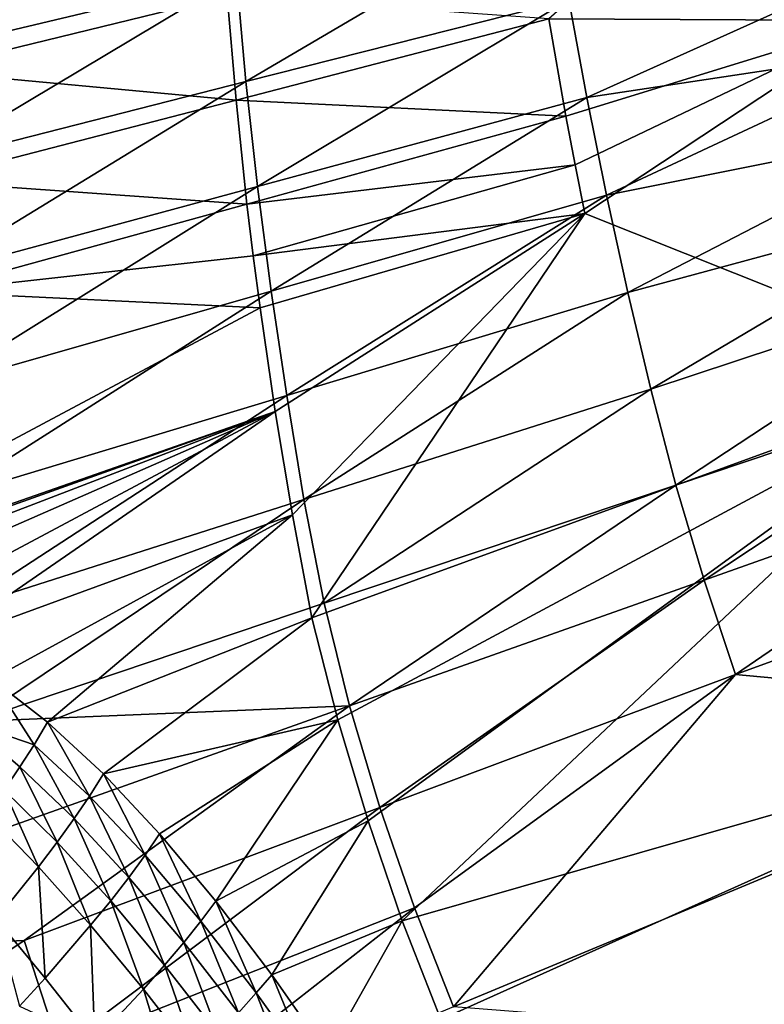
# Model space of a CAD drawing. Header units: metres. Extents: x 0 to 1501, y -1015 to 0.
# Tile 11 of 107: x 149 to 282, y -665 to -489. Entities that reach past the tile are written whole.
import ezdxf

# ---------------------------------------------------------------- set-up
doc = ezdxf.new("R2010")
doc.units = ezdxf.units.M

msp = doc.modelspace()

# ---------------------------------------------------------------- linework, layer by layer
at = {"layer": 'None'}
for points in [[(301.921173, -488.732391, -388.515381), (291.349487, -446.146271, -387.795197), (243.325302, -488.451172, -292.652283)], [(131.070282, -494.363617, -103.684708), (131.067444, -474.392334, -103.653313), (186.249039, -462.070923, -204.56955)], [(131.070282, -494.363617, -103.684708), (186.249039, -462.070923, -204.56955), (187.532166, -480.87381, -204.600037)], [(189.203171, -499.649902, -204.629059), (187.532166, -480.87381, -204.600037), (244.006195, -467.402679, -305.511078)], [(244.006195, -467.402679, -305.511078), (246.893692, -484.983063, -305.53952), (189.203171, -499.649902, -204.629059)], [(185.858185, -484.356689, -195.101532), (131.125824, -477.993103, -97.550766), (131.129364, -497.721985, -97.550766)], [(246.893692, -484.983063, -305.53952), (306.138794, -477.265167, -406), (250.108063, -502.500244, -305.566467)], [(306.138794, -477.265167, -406), (310.547516, -493.386932, -406), (250.108063, -502.500244, -305.566467)], [(131.524384, -514.3349, -103.714508), (131.070282, -494.363617, -103.684708), (187.532166, -480.87381, -204.600037)], [(131.524384, -514.3349, -103.714508), (187.532166, -480.87381, -204.600037), (189.203171, -499.649902, -204.629059)], [(187.443985, -502.956177, -195.101532), (185.858185, -484.356689, -195.101532), (131.129364, -497.721985, -97.550766)], [(243.325302, -488.451172, -292.652283), (185.858185, -484.356689, -195.101532), (187.443985, -502.956177, -195.101532)], [(246.893692, -484.983063, -305.53952), (191.269867, -518.388245, -204.656418), (189.203171, -499.649902, -204.629059)], [(191.269867, -518.388245, -204.656418), (246.893692, -484.983063, -305.53952), (250.108063, -502.500244, -305.566467)], [(246.3815, -505.859924, -292.652283), (243.325302, -488.451172, -292.652283), (187.443985, -502.956177, -195.101532)], [(246.3815, -505.859924, -292.652283), (301.921173, -488.732391, -388.515381), (243.325302, -488.451172, -292.652283)], [(246.3815, -505.859924, -292.652283), (248.028259, -514.542847, -292.652283), (301.921173, -488.732391, -388.515381)], [(248.028259, -514.542847, -292.652283), (249.753784, -523.210144, -292.652283), (301.921173, -488.732391, -388.515381)], [(301.921173, -488.732391, -388.515381), (249.753784, -523.210144, -292.652283), (321.174866, -551.718262, -389.452789)], [(250.108063, -502.500244, -305.566467), (310.547516, -493.386932, -406), (253.643524, -519.945251, -305.592072)], [(310.547516, -493.386932, -406), (314.707947, -507.74234, -406), (253.643524, -519.945251, -305.592072)], [(131.129364, -497.721985, -97.550766), (131.562668, -517.461182, -97.550766), (187.443985, -502.956177, -195.101532)], [(132.443207, -534.294067, -103.742409), (131.524384, -514.3349, -103.714508), (189.203171, -499.649902, -204.629059)], [(189.203171, -499.649902, -204.629059), (191.269867, -518.388245, -204.656418), (132.443207, -534.294067, -103.742409)], [(131.562668, -517.461182, -97.550766), (189.403839, -521.532227, -195.101532), (187.443985, -502.956177, -195.101532)], [(187.443985, -502.956177, -195.101532), (189.403839, -521.532227, -195.101532), (246.3815, -505.859924, -292.652283)], [(193.724319, -537.081543, -204.682312), (191.269867, -518.388245, -204.656418), (250.108063, -502.500244, -305.566467)], [(250.108063, -502.500244, -305.566467), (253.643524, -519.945251, -305.592072), (193.724319, -537.081543, -204.682312)], [(189.403839, -521.532227, -195.101532), (248.028259, -514.542847, -292.652283), (246.3815, -505.859924, -292.652283)], [(253.643524, -519.945251, -305.592072), (314.707947, -507.74234, -406), (257.462189, -537.312866, -305.617218)], [(314.707947, -507.74234, -406), (318.68457, -520.793213, -406), (257.462189, -537.312866, -305.617218)], [(189.403839, -521.532227, -195.101532), (190.523819, -530.809387, -195.101532), (248.028259, -514.542847, -292.652283)], [(190.523819, -530.809387, -195.101532), (249.753784, -523.210144, -292.652283), (248.028259, -514.542847, -292.652283)], [(131.562668, -517.461182, -97.550766), (132.426163, -537.204529, -97.550766), (189.403839, -521.532227, -195.101532)], [(191.269867, -518.388245, -204.656418), (133.816589, -554.235474, -103.768661), (132.443207, -534.294067, -103.742409)], [(133.816589, -554.235474, -103.768661), (191.269867, -518.388245, -204.656418), (193.724319, -537.081543, -204.682312)], [(253.643524, -519.945251, -305.592072), (196.496063, -555.737305, -204.708282), (193.724319, -537.081543, -204.682312)], [(196.496063, -555.737305, -204.708282), (253.643524, -519.945251, -305.592072), (257.462189, -537.312866, -305.617218)], [(132.426163, -537.204529, -97.550766), (190.523819, -530.809387, -195.101532), (189.403839, -521.532227, -195.101532)], [(257.462189, -537.312866, -305.617218), (318.68457, -520.793213, -406), (261.553894, -554.593201, -305.642212)], [(318.68457, -520.793213, -406), (322.999939, -534.307617, -406), (261.553894, -554.593201, -305.642212)], [(190.523819, -530.809387, -195.101532), (191.737076, -540.078064, -195.101532), (249.753784, -523.210144, -292.652283)], [(191.737076, -540.078064, -195.101532), (194.4431, -558.586914, -195.101532), (249.753784, -523.210144, -292.652283)], [(194.4431, -558.586914, -195.101532), (197.521271, -577.051758, -195.101532), (249.753784, -523.210144, -292.652283)], [(197.521271, -577.051758, -195.101532), (201.021072, -595.459717, -195.101532), (249.753784, -523.210144, -292.652283)], [(249.753784, -523.210144, -292.652283), (201.021072, -595.459717, -195.101532), (321.174866, -551.718262, -389.452789)], [(191.737076, -540.078064, -195.101532), (190.523819, -530.809387, -195.101532), (132.426163, -537.204529, -97.550766)], [(261.553894, -554.593201, -305.642212), (322.999939, -534.307617, -406), (266.050903, -571.753601, -305.664398)], [(322.999939, -534.307617, -406), (328.518768, -550.732056, -406), (266.050903, -571.753601, -305.664398)], [(85.776901, -596.631897, -14.985895), (191.737076, -540.078064, -195.101532), (132.426163, -537.204529, -97.550766)], [(135.540817, -574.17865, -103.795799), (133.816589, -554.235474, -103.768661), (193.724319, -537.081543, -204.682312)], [(193.724319, -537.081543, -204.682312), (196.496063, -555.737305, -204.708282), (135.540817, -574.17865, -103.795799)], [(199.571426, -574.352722, -204.735184), (196.496063, -555.737305, -204.708282), (257.462189, -537.312866, -305.617218)], [(257.462189, -537.312866, -305.617218), (261.553894, -554.593201, -305.642212), (199.571426, -574.352722, -204.735184)], [(194.4431, -558.586914, -195.101532), (191.737076, -540.078064, -195.101532), (85.776901, -596.631897, -14.985895)], [(321.174866, -551.718262, -389.452789), (201.021072, -595.459717, -195.101532), (205.650925, -613.697632, -195.101532)], [(205.650925, -613.697632, -195.101532), (211.031403, -631.764832, -195.101532), (321.174866, -551.718262, -389.452789)], [(321.174866, -551.718262, -389.452789), (211.031403, -631.764832, -195.101532), (217.156387, -649.62146, -195.101532)], [(344.361847, -613.173279, -389.820526), (321.174866, -551.718262, -389.452789), (217.156387, -649.62146, -195.101532)], [(266.050903, -571.753601, -305.664398), (328.518768, -550.732056, -406), (271.089172, -588.760315, -305.681122)], [(328.518768, -550.732056, -406), (334.068481, -566.412903, -406), (271.089172, -588.760315, -305.681122)], [(196.496063, -555.737305, -204.708282), (137.598114, -594.127075, -103.825394), (135.540817, -574.17865, -103.795799)], [(137.598114, -594.127075, -103.825394), (196.496063, -555.737305, -204.708282), (199.571426, -574.352722, -204.735184)], [(261.553894, -554.593201, -305.642212), (203.225479, -592.86853, -204.759628), (199.571426, -574.352722, -204.735184)], [(266.050903, -571.753601, -305.664398), (203.225479, -592.86853, -204.759628), (261.553894, -554.593201, -305.642212)], [(95.044357, -594.063232, -30.240681), (194.4431, -558.586914, -195.101532), (85.776901, -596.631897, -14.985895)], [(95.044357, -594.063232, -30.240681), (104.541687, -593.063599, -45.68417), (194.4431, -558.586914, -195.101532)], [(104.541687, -593.063599, -45.68417), (114.218964, -593.725159, -61.098568), (194.4431, -558.586914, -195.101532)], [(194.4431, -558.586914, -195.101532), (114.218964, -593.725159, -61.098568), (124.02079, -596.136658, -76.248573)], [(124.02079, -596.136658, -76.248573), (133.894073, -600.377075, -90.901405), (194.4431, -558.586914, -195.101532)], [(133.894073, -600.377075, -90.901405), (197.521271, -577.051758, -195.101532), (194.4431, -558.586914, -195.101532)], [(271.089172, -588.760315, -305.681122), (334.068481, -566.412903, -406), (276.673309, -605.598328, -305.692322)], [(334.068481, -566.412903, -406), (340.072449, -582.551208, -406), (276.673309, -605.598328, -305.692322)], [(203.225479, -592.86853, -204.759628), (266.050903, -571.753601, -305.664398), (207.739471, -611.219482, -204.778076)], [(266.050903, -571.753601, -305.664398), (271.089172, -588.760315, -305.681122), (207.739471, -611.219482, -204.778076)], [(140.406921, -613.995605, -103.853043), (137.598114, -594.127075, -103.825394), (199.571426, -574.352722, -204.735184)], [(199.571426, -574.352722, -204.735184), (203.225479, -592.86853, -204.759628), (140.406921, -613.995605, -103.853043)], [(133.894073, -600.377075, -90.901405), (143.81369, -606.408203, -104.854713), (197.521271, -577.051758, -195.101532)], [(143.81369, -606.408203, -104.854713), (153.773056, -614.114197, -117.926277), (197.521271, -577.051758, -195.101532)], [(197.521271, -577.051758, -195.101532), (153.773056, -614.114197, -117.926277), (201.021072, -595.459717, -195.101532)], [(276.673309, -605.598328, -305.692322), (340.072449, -582.551208, -406), (352.068939, -612.611084, -406)], [(207.739471, -611.219482, -204.778076), (271.089172, -588.760315, -305.681122), (213.124634, -629.372864, -204.790421)], [(271.089172, -588.760315, -305.681122), (276.673309, -605.598328, -305.692322), (213.124634, -629.372864, -204.790421)], [(203.225479, -592.86853, -204.759628), (207.739471, -611.219482, -204.778076), (140.406921, -613.995605, -103.853043)], [(153.773056, -614.114197, -117.926277), (163.765915, -623.377747, -129.93425), (201.021072, -595.459717, -195.101532)], [(201.021072, -595.459717, -195.101532), (163.765915, -623.377747, -129.93425), (205.650925, -613.697632, -195.101532)], [(151.357941, -618.139404, -107.324249), (143.81369, -606.408203, -104.854713), (139.369858, -614.077271, -85.836288)], [(153.773056, -614.114197, -117.926277), (143.81369, -606.408203, -104.854713), (151.357941, -618.139404, -107.324249)], [(276.673309, -605.598328, -305.692322), (219.322968, -647.304321, -204.797424), (213.124634, -629.372864, -204.790421)], [(226.27652, -664.989563, -204.799896), (219.322968, -647.304321, -204.797424), (276.673309, -605.598328, -305.692322)], [(352.068939, -612.611084, -406), (226.27652, -664.989563, -204.799896), (276.673309, -605.598328, -305.692322)], [(140.406921, -613.995605, -103.853043), (207.739471, -611.219482, -204.778076), (81.38134, -656.13446, -3)], [(81.38134, -656.13446, -3), (207.739471, -611.219482, -204.778076), (149.579086, -653.153809, -103.887955)], [(207.739471, -611.219482, -204.778076), (213.124634, -629.372864, -204.790421), (149.579086, -653.153809, -103.887955)], [(205.650925, -613.697632, -195.101532), (163.765915, -623.377747, -129.93425), (173.785995, -634.081665, -140.696762)], [(173.785995, -634.081665, -140.696762), (183.826416, -646.107971, -150.032639), (205.650925, -613.697632, -195.101532)], [(183.826416, -646.107971, -150.032639), (211.031403, -631.764832, -195.101532), (205.650925, -613.697632, -195.101532)], [(344.361847, -613.173279, -389.820526), (217.156387, -649.62146, -195.101532), (224.017654, -667.227783, -195.101532)], [(299.54071, -674.005676, -292.652283), (344.361847, -613.173279, -389.820526), (224.017654, -667.227783, -195.101532)], [(303.916168, -671.051086, -305.693878), (226.27652, -664.989563, -204.799896), (352.068939, -612.611084, -406)], [(148.826797, -622.099121, -96.58567), (151.357941, -618.139404, -107.324249), (139.369858, -614.077271, -85.836288)], [(146.026245, -626.239136, -85.93116), (148.826797, -622.099121, -96.58567), (139.369858, -614.077271, -85.836288)], [(153.773056, -614.114197, -117.926277), (151.357941, -618.139404, -107.324249), (161.280914, -627.34967, -118.200439)], [(163.765915, -623.377747, -129.93425), (153.773056, -614.114197, -117.926277), (161.280914, -627.34967, -118.200439)], [(158.539963, -631.347656, -106.393166), (151.357941, -618.139404, -107.324249), (148.826797, -622.099121, -96.58567)], [(161.280914, -627.34967, -118.200439), (151.357941, -618.139404, -107.324249), (158.539963, -631.347656, -106.393166)], [(155.495926, -635.548523, -94.680473), (148.826797, -622.099121, -96.58567), (146.026245, -626.239136, -85.93116)], [(155.495926, -635.548523, -94.680473), (158.539963, -631.347656, -106.393166), (148.826797, -622.099121, -96.58567)], [(163.765915, -623.377747, -129.93425), (161.280914, -627.34967, -118.200439), (171.234772, -637.908691, -127.917931)], [(173.785995, -634.081665, -140.696762), (163.765915, -623.377747, -129.93425), (171.234772, -637.908691, -127.917931)], [(152.152267, -639.949951, -83.077202), (146.026245, -626.239136, -85.93116), (142.959366, -630.557373, -75.373917)], [(152.152267, -639.949951, -83.077202), (155.495926, -635.548523, -94.680473), (146.026245, -626.239136, -85.93116)], [(161.280914, -627.34967, -118.200439), (158.539963, -631.347656, -106.393166), (168.316193, -641.851318, -115.145607)], [(171.234772, -637.908691, -127.917931), (161.280914, -627.34967, -118.200439), (168.316193, -641.851318, -115.145607)], [(213.124634, -629.372864, -204.790421), (155.87323, -672.354614, -103.895958), (149.579086, -653.153809, -103.887955)], [(219.322968, -647.304321, -204.797424), (155.87323, -672.354614, -103.895958), (213.124634, -629.372864, -204.790421)], [(152.152267, -639.949951, -83.077202), (142.959366, -630.557373, -75.373917), (144.582474, -649.343323, -60.257347)], [(165.060852, -646.019348, -102.478378), (158.539963, -631.347656, -106.393166), (155.495926, -635.548523, -94.680473)], [(168.316193, -641.851318, -115.145607), (158.539963, -631.347656, -106.393166), (165.060852, -646.019348, -102.478378)], [(211.031403, -631.764832, -195.101532), (183.826416, -646.107971, -150.032639), (193.841354, -659.293335, -157.801758)], [(217.156387, -649.62146, -195.101532), (211.031403, -631.764832, -195.101532), (193.841354, -659.293335, -157.801758)], [(173.785995, -634.081665, -140.696762), (171.234772, -637.908691, -127.917931), (181.176971, -649.673584, -136.33667)], [(183.826416, -646.107971, -150.032639), (173.785995, -634.081665, -140.696762), (181.176971, -649.673584, -136.33667)], [(161.472595, -650.410156, -89.932716), (155.495926, -635.548523, -94.680473), (152.152267, -639.949951, -83.077202)], [(161.472595, -650.410156, -89.932716), (165.060852, -646.019348, -102.478378), (155.495926, -635.548523, -94.680473)], [(171.234772, -637.908691, -127.917931), (168.316193, -641.851318, -115.145607), (178.115845, -653.474426, -122.713356)], [(181.176971, -649.673584, -136.33667), (171.234772, -637.908691, -127.917931), (178.115845, -653.474426, -122.713356)], [(144.582474, -649.343323, -60.257347), (153.315567, -659.848022, -65.271057), (152.152267, -639.949951, -83.077202)], [(153.315567, -659.848022, -65.271057), (161.472595, -650.410156, -89.932716), (152.152267, -639.949951, -83.077202)], [(168.316193, -641.851318, -115.145607), (165.060852, -646.019348, -102.478378), (174.68428, -657.523254, -109.205635)], [(178.115845, -653.474426, -122.713356), (168.316193, -641.851318, -115.145607), (174.68428, -657.523254, -109.205635)], [(163.190002, -691.251831, -103.898926), (155.87323, -672.354614, -103.895958), (219.322968, -647.304321, -204.797424)], [(170.886505, -661.817078, -95.83165), (165.060852, -646.019348, -102.478378), (161.472595, -650.410156, -89.932716)], [(163.190002, -691.251831, -103.898926), (219.322968, -647.304321, -204.797424), (226.27652, -664.989563, -204.799896)], [(174.68428, -657.523254, -109.205635), (165.060852, -646.019348, -102.478378), (170.886505, -661.817078, -95.83165)], [(183.826416, -646.107971, -150.032639), (181.176971, -649.673584, -136.33667), (191.061462, -662.484253, -143.341446)], [(193.841354, -659.293335, -157.801758), (183.826416, -646.107971, -150.032639), (191.061462, -662.484253, -143.341446)], [(148.757248, -664.888062, -53.186909), (153.315567, -659.848022, -65.271057), (144.582474, -649.343323, -60.257347)], [(162.212387, -671.126648, -69.556297), (161.472595, -650.410156, -89.932716), (153.315567, -659.848022, -65.271057)], [(162.212387, -671.126648, -69.556297), (170.886505, -661.817078, -95.83165), (161.472595, -650.410156, -89.932716)], [(181.176971, -649.673584, -136.33667), (178.115845, -653.474426, -122.713356), (187.895828, -666.065369, -128.989944)], [(191.061462, -662.484253, -143.341446), (181.176971, -649.673584, -136.33667), (187.895828, -666.065369, -128.989944)], [(217.156387, -649.62146, -195.101532), (193.841354, -659.293335, -157.801758), (203.723999, -673.403564, -163.928421)], [(224.017654, -667.227783, -195.101532), (217.156387, -649.62146, -195.101532), (203.723999, -673.403564, -163.928421)], [(149.579086, -653.153809, -103.887955), (90.984039, -692.390259, -3), (81.38134, -656.13446, -3)], [(155.87323, -672.354614, -103.895958), (90.984039, -692.390259, -3), (149.579086, -653.153809, -103.887955)], [(178.115845, -653.474426, -122.713356), (174.68428, -657.523254, -109.205635), (184.32608, -669.916931, -114.764534)], [(187.895828, -666.065369, -128.989944), (178.115845, -653.474426, -122.713356), (184.32608, -669.916931, -114.764534)], [(174.68428, -657.523254, -109.205635), (170.886505, -661.817078, -95.83165), (180.356842, -674.035889, -100.685028)], [(184.32608, -669.916931, -114.764534), (174.68428, -657.523254, -109.205635), (180.356842, -674.035889, -100.685028)], [(193.841354, -659.293335, -157.801758), (191.061462, -662.484253, -143.341446), (200.836838, -676.17218, -148.842224)], [(203.723999, -673.403564, -163.928421), (193.841354, -659.293335, -157.801758), (200.836838, -676.17218, -148.842224)], [(148.757248, -664.888062, -53.186909), (162.212387, -671.126648, -69.556297), (153.315567, -659.848022, -65.271057)], [(175.993393, -678.41864, -86.77095), (170.886505, -661.817078, -95.83165), (162.212387, -671.126648, -69.556297)], [(180.356842, -674.035889, -100.685028), (170.886505, -661.817078, -95.83165), (175.993393, -678.41864, -86.77095)], [(191.061462, -662.484253, -143.341446), (187.895828, -666.065369, -128.989944), (197.607773, -679.464417, -133.892212)], [(200.836838, -676.17218, -148.842224), (191.061462, -662.484253, -143.341446), (197.607773, -679.464417, -133.892212)]]:
    msp.add_3dface(points, dxfattribs=at)

doc.saveas('drawing.dxf')
